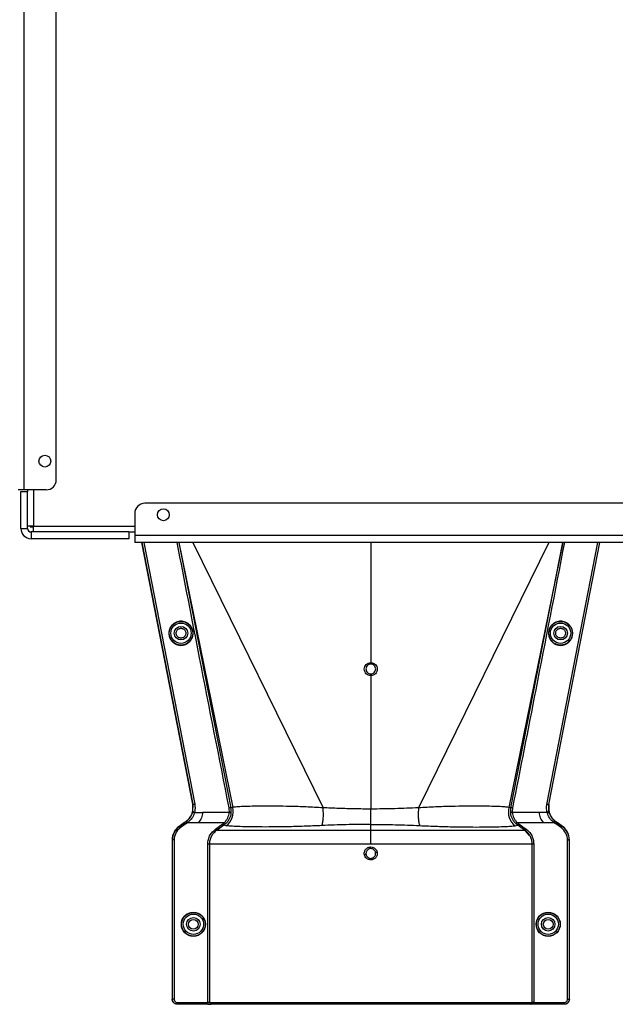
# Model space of a CAD drawing. Header units: inches. Extents: x -3977 to 448, y -4288 to 2176.
# Tile 3 of 206: x -3840 to -3663, y -3566 to -3274. Entities that reach past the tile are written whole.
import ezdxf

# ---------------------------------------------------------------- set-up
doc = ezdxf.new("R2010")
doc.units = ezdxf.units.IN
doc.header["$MEASUREMENT"] = 0

msp = doc.modelspace()

# ---------------------------------------------------------------- linework, layer by layer
at = {"color": 7, "linetype": 'Continuous', "lineweight": 25}
for p, q in [((-3838.414, -3413.474), (-3838.414, -3128.474)), ((-3828.914, -3410.474), (-3828.914, -3131.474)), ((-3838.414, -3413.474), (-3840.214, -3413.474)), ((-3839.414, -3424.974), (-3839.414, -3413.974)), ((-3839.414, -3413.974), (-3837.414, -3413.974)), ((-3831.914, -3413.474), (-3838.414, -3413.474)), ((-3837.414, -3413.474), (-3837.414, -3413.974)), ((-3837.414, -3424.974), (-3837.414, -3413.974)), ((-2943.664, -3417.474), (-3802.664, -3417.474)), ((-3805.664, -3420.474), (-3805.664, -3426.974)), ((-3839.414, -3424.974), (-3837.414, -3424.974)), ((-3835.664, -3424.224), (-3837.414, -3424.224)), ((-3836.664, -3424.224), (-3836.664, -3424.474)), ((-3836.664, -3424.474), (-3835.664, -3424.474)), ((-3836.414, -3425.974), (-3836.414, -3427.974)), ((-3807.414, -3425.974), (-3836.414, -3425.974)), ((-3835.664, -3425.974), (-3835.664, -3424.224)), ((-3807.414, -3425.974), (-3807.414, -3427.974)), ((-3807.414, -3425.974), (-3805.664, -3425.974)), ((-3807.414, -3427.974), (-3836.414, -3427.974)), ((-2940.664, -3426.974), (-3805.664, -3426.974)), ((-3805.664, -3426.974), (-3805.664, -3429.074)), ((-2940.664, -3429.074), (-3805.664, -3429.074))]:
    msp.add_line(p, q, dxfattribs=at)
at = {"color": 8, "linetype": 'Continuous', "lineweight": 25}
for p, q in [((-3835.664, -3413.474), (-3835.664, -3424.224)), ((-3835.664, -3424.224), (-3805.664, -3424.224))]:
    msp.add_line(p, q, dxfattribs=at)
at = {"color": 1, "linetype": 'Continuous', "lineweight": 25}
for p, q in [((-3788.447, -3506.626), (-3803.539, -3429.074)), ((-3788.366, -3506.626), (-3803.457, -3429.074)), ((-3802.979, -3429.074), (-3787.887, -3506.626)), ((-3792.601, -3429.074), (-3777.204, -3507.779)), ((-3792.576, -3429.074), (-3776.617, -3507.635)), ((-3788.482, -3429.074), (-3749.829, -3507.732)), ((-3735.664, -3429.074), (-3735.664, -3464.706)), ((-3682.846, -3429.074), (-3721.499, -3507.732)), ((-3678.752, -3429.074), (-3694.711, -3507.635)), ((-3694.124, -3507.779), (-3678.727, -3429.074)), ((-3683.464, -3506.744), (-3668.349, -3429.074)), ((-3667.871, -3429.074), (-3682.98, -3506.716)), ((-3682.899, -3506.716), (-3667.789, -3429.074)), ((-3735.664, -3468.535), (-3735.664, -3508.103)), ((-3788.477, -3508.756), (-3788.447, -3506.626)), ((-3788.447, -3506.626), (-3788.366, -3506.626)), ((-3788.401, -3508.774), (-3788.365, -3506.628)), ((-3788.365, -3506.628), (-3788.365, -3506.626)), ((-3776.617, -3507.635), (-3777.204, -3507.779)), ((-3777.204, -3507.779), (-3777.137, -3509.297)), ((-3694.124, -3507.779), (-3694.711, -3507.635)), ((-3694.191, -3509.297), (-3694.124, -3507.779)), ((-3682.981, -3506.716), (-3682.98, -3506.716)), ((-3682.979, -3506.716), (-3682.927, -3508.774)), ((-3682.979, -3506.716), (-3682.898, -3506.716)), ((-3682.898, -3506.716), (-3682.851, -3508.756)), ((-3788.44, -3508.931), (-3788.516, -3508.912)), ((-3788.401, -3508.774), (-3788.477, -3508.756)), ((-3787.926, -3509.093), (-3785.538, -3509.093)), ((-3777.634, -3509.093), (-3785.538, -3509.093)), ((-3735.664, -3512.66), (-3735.664, -3508.103)), ((-3685.79, -3509.093), (-3693.694, -3509.093)), ((-3683.402, -3509.093), (-3685.79, -3509.093)), ((-3682.927, -3508.774), (-3682.851, -3508.756)), ((-3682.889, -3508.931), (-3682.812, -3508.912)), ((-3682.851, -3508.756), (-3682.846, -3508.776)), ((-3790.936, -3512.098), (-3792.519, -3513.237)), ((-3792.519, -3513.237), (-3792.473, -3513.301)), ((-3792.473, -3513.301), (-3790.788, -3512.089)), ((-3792.181, -3513.707), (-3792.473, -3513.301)), ((-3790.496, -3512.495), (-3792.181, -3513.707)), ((-3790.788, -3512.089), (-3790.834, -3512.025)), ((-3790.496, -3512.495), (-3790.788, -3512.089)), ((-3790.429, -3511.831), (-3790.475, -3511.767)), ((-3790.429, -3511.831), (-3790.261, -3511.705)), ((-3790.137, -3512.236), (-3790.429, -3511.831)), ((-3789.953, -3512.098), (-3790.261, -3511.705)), ((-3789.953, -3512.098), (-3786.783, -3512.098)), ((-3786.783, -3512.098), (-3779.048, -3512.098)), ((-3778.705, -3512.462), (-3779.221, -3512.887)), ((-3778.509, -3513.036), (-3779.221, -3512.887)), ((-3778.705, -3512.462), (-3779.048, -3512.098)), ((-3735.664, -3514.478), (-3735.664, -3512.66)), ((-3692.82, -3513.036), (-3692.107, -3512.887)), ((-3692.28, -3512.098), (-3692.623, -3512.462)), ((-3692.107, -3512.887), (-3692.623, -3512.462)), ((-3692.28, -3512.098), (-3684.545, -3512.098)), ((-3684.545, -3512.098), (-3681.375, -3512.098)), ((-3681.375, -3512.098), (-3681.067, -3511.705)), ((-3681.191, -3512.236), (-3680.899, -3511.831)), ((-3681.067, -3511.705), (-3680.899, -3511.831)), ((-3680.853, -3511.767), (-3680.899, -3511.831)), ((-3680.832, -3512.495), (-3680.54, -3512.089)), ((-3679.147, -3513.707), (-3680.832, -3512.495)), ((-3680.54, -3512.089), (-3680.494, -3512.025)), ((-3680.54, -3512.089), (-3678.855, -3513.301)), ((-3678.809, -3513.237), (-3680.392, -3512.098)), ((-3679.147, -3513.707), (-3678.855, -3513.301)), ((-3678.809, -3513.237), (-3678.855, -3513.301)), ((-3688.593, -3515.907), (-3689.835, -3514.536)), ((-3794.553, -3517.207), (-3794.553, -3564.475)), ((-3794.474, -3517.207), (-3794.553, -3517.207)), ((-3794.474, -3564.475), (-3794.474, -3517.207)), ((-3793.974, -3517.207), (-3794.474, -3517.207)), ((-3793.974, -3517.207), (-3793.974, -3564.475)), ((-3784.021, -3565.475), (-3784.021, -3518.537)), ((-3783.522, -3518.537), (-3783.522, -3565.475)), ((-3687.806, -3565.475), (-3687.806, -3518.537)), ((-3687.307, -3518.537), (-3687.307, -3565.475)), ((-3677.354, -3564.475), (-3677.354, -3517.207)), ((-3677.354, -3517.207), (-3676.854, -3517.207)), ((-3676.854, -3517.207), (-3676.854, -3564.475)), ((-3676.775, -3517.207), (-3676.854, -3517.207)), ((-3676.775, -3564.475), (-3676.775, -3517.207)), ((-3794.553, -3564.475), (-3794.474, -3564.475)), ((-3793.974, -3564.475), (-3794.474, -3564.475)), ((-3792.974, -3565.975), (-3793.053, -3565.975)), ((-3792.974, -3565.475), (-3784.021, -3565.475)), ((-3792.974, -3565.475), (-3792.974, -3565.975)), ((-3784.021, -3565.975), (-3792.974, -3565.975)), ((-3783.522, -3565.475), (-3784.021, -3565.475)), ((-3784.021, -3565.475), (-3784.021, -3565.975)), ((-3784.021, -3565.975), (-3783.023, -3565.975)), ((-3783.522, -3565.475), (-3687.806, -3565.475)), ((-3688.256, -3565.975), (-3783.023, -3565.975)), ((-3678.354, -3565.975), (-3688.256, -3565.975)), ((-3687.307, -3565.475), (-3687.806, -3565.475)), ((-3687.307, -3565.475), (-3678.354, -3565.475)), ((-3678.354, -3565.475), (-3678.354, -3565.975)), ((-3678.275, -3565.975), (-3678.354, -3565.975)), ((-3677.354, -3564.475), (-3676.854, -3564.475)), ((-3676.854, -3564.475), (-3676.775, -3564.475))]:
    msp.add_line(p, q, dxfattribs=at)
at = {"color": 1, "linetype": 'Continuous', "lineweight": 25, "flags": 128}
for points in [[(-3735.664, -3465.147), (-3735.664, -3465.128), (-3735.664, -3465.096), (-3735.664, -3465.053), (-3735.664, -3464.998), (-3735.664, -3464.934), (-3735.664, -3464.863), (-3735.664, -3464.786), (-3735.664, -3464.706)], [(-3735.664, -3468.535), (-3735.664, -3468.453), (-3735.664, -3468.372), (-3735.664, -3468.294), (-3735.664, -3468.222), (-3735.664, -3468.156), (-3735.664, -3468.099), (-3735.664, -3468.053), (-3735.664, -3468.019)], [(-3788.477, -3508.756), (-3788.48, -3508.767), (-3788.482, -3508.776)], [(-3787.926, -3509.093), (-3788.024, -3509.068), (-3788.118, -3509.037), (-3788.205, -3509.002), (-3788.28, -3508.965), (-3788.34, -3508.926), (-3788.383, -3508.888), (-3788.407, -3508.851), (-3788.412, -3508.818)], [(-3683.402, -3509.093), (-3683.304, -3509.068), (-3683.21, -3509.037), (-3683.123, -3509.002), (-3683.048, -3508.965), (-3682.988, -3508.926), (-3682.945, -3508.888), (-3682.921, -3508.851), (-3682.916, -3508.818)], [(-3790.788, -3512.089), (-3790.587, -3511.944), (-3790.429, -3511.831)], [(-3790.137, -3512.236), (-3790.338, -3512.381), (-3790.496, -3512.495)], [(-3781.729, -3514.072), (-3780.488, -3513.181), (-3779.512, -3512.481)], [(-3779.221, -3512.887), (-3780.462, -3513.778), (-3781.437, -3514.478)], [(-3689.891, -3514.478), (-3691.132, -3513.587), (-3692.107, -3512.887)], [(-3691.816, -3512.481), (-3690.575, -3513.372), (-3689.599, -3514.072)], [(-3680.832, -3512.495), (-3681.033, -3512.35), (-3681.191, -3512.236)], [(-3680.899, -3511.831), (-3680.698, -3511.975), (-3680.54, -3512.089)]]:
    msp.add_lwpolyline(points, dxfattribs=at)
at = {"color": 7, "linetype": 'Continuous', "lineweight": 25}
for centre in [(-3832.314, -3404.974), (-3797.164, -3420.874)]:
    msp.add_circle(centre, 1.75, dxfattribs=at)
at = {"color": 1, "linetype": 'Continuous', "lineweight": 25}
for centre, radius in [((-3791.944, -3455.974), 3.513), ((-3679.384, -3455.974), 3.513), ((-3791.944, -3455.974), 3.013), ((-3791.944, -3455.974), 2), ((-3679.384, -3455.974), 3.013), ((-3679.384, -3455.974), 2), ((-3788.263, -3542.256), 3.579), ((-3788.263, -3542.256), 3.513), ((-3788.263, -3542.256), 3.013), ((-3683.065, -3542.256), 3.579), ((-3683.065, -3542.256), 3.513), ((-3683.065, -3542.256), 3.013), ((-3788.263, -3542.256), 2), ((-3788.263, -3542.256), 1.45), ((-3683.065, -3542.256), 2), ((-3683.065, -3542.256), 1.45)]:
    msp.add_circle(centre, radius, dxfattribs=at)
at = {"color": 7, "linetype": 'Continuous', "lineweight": 25}
for centre, radius, start, end in [((-3831.914, -3410.474), 3, 270, 0), ((-3802.664, -3420.474), 3, 90, 180), ((-3836.414, -3424.974), 3, 180, 270), ((-3836.414, -3424.974), 1, 180, 270)]:
    msp.add_arc(centre, radius, start, end, dxfattribs=at)
at = {"color": 1, "linetype": 'Continuous', "lineweight": 25}
for centre, radius, start, end in [((-3781.5, -3508.956), 5.059, 306.24958, 15.1422), ((-3689.828, -3508.956), 5.059, 164.8578, 233.75042), ((-3777.586, -3509.685), 0.594, 40.78426, 94.57874), ((-3693.742, -3509.685), 0.594, 85.42126, 139.21574), ((-3789.663, -3517.207), 4.89, 125.73216, 180), ((-3789.663, -3517.207), 4.811, 125.73216, 180), ((-3789.663, -3517.207), 4.311, 125.73216, 180), ((-3681.665, -3517.207), 4.311, 0, 54.26784), ((-3681.665, -3517.207), 4.811, 0, 54.26784), ((-3681.665, -3517.207), 4.89, 0, 54.26784), ((-3731.977, -3547.239), 26.17, 101.21609, 102.30574), ((-3739.351, -3495.293), 26.168, 281.21699, 282.30669), ((-3783.023, -3565.476), 0.5, 179.94503, 269.94492)]:
    msp.add_arc(centre, radius, start, end, dxfattribs=at)
for points, knots in [([(-3777.692, -3507.728), (-3780.608, -3492.907), (-3785.765, -3466.694), (-3790.865, -3440.471), (-3793.081, -3429.074)], [0, 0, 0, 0, 0.5653972, 1, 1, 1, 1]), ([(-3678.248, -3429.074), (-3681.08, -3443.648), (-3686.178, -3469.872), (-3691.342, -3496.083), (-3693.636, -3507.728)], [0, 0, 0, 0, 0.5557593, 1, 1, 1, 1]), ([(-3791.944, -3452.427), (-3792.16, -3452.439), (-3792.632, -3452.464), (-3793.374, -3452.693), (-3794.154, -3453.137), (-3794.874, -3453.861), (-3795.395, -3454.849), (-3795.587, -3456.006), (-3795.395, -3457.162), (-3794.874, -3458.15), (-3794.154, -3458.874), (-3793.374, -3459.318), (-3792.632, -3459.547), (-3792.16, -3459.572), (-3791.944, -3459.584)], [0, 0, 0, 0, 0.0563088, 0.1228337, 0.2009914, 0.2913219, 0.3924061, 0.5, 0.6075939, 0.7086781, 0.7990086, 0.8771663, 0.9436912, 1, 1, 1, 1]), ([(-3791.944, -3459.584), (-3791.727, -3459.572), (-3791.255, -3459.547), (-3790.513, -3459.318), (-3789.733, -3458.874), (-3789.013, -3458.15), (-3788.492, -3457.162), (-3788.3, -3456.006), (-3788.492, -3454.849), (-3789.013, -3453.861), (-3789.733, -3453.137), (-3790.513, -3452.693), (-3791.255, -3452.464), (-3791.727, -3452.439), (-3791.944, -3452.427)], [0, 0, 0, 0, 0.05630876, 0.12283374, 0.20099136, 0.29132195, 0.39240607, 0.5, 0.60759393, 0.70867805, 0.79900864, 0.87716626, 0.94369124, 1, 1, 1, 1]), ([(-3679.384, -3452.427), (-3679.601, -3452.439), (-3680.073, -3452.464), (-3680.815, -3452.693), (-3681.595, -3453.137), (-3682.315, -3453.861), (-3682.836, -3454.849), (-3683.028, -3456.006), (-3682.836, -3457.162), (-3682.315, -3458.15), (-3681.595, -3458.874), (-3680.815, -3459.318), (-3680.073, -3459.547), (-3679.601, -3459.572), (-3679.384, -3459.584)], [0, 0, 0, 0, 0.0563088, 0.1228337, 0.2009914, 0.2913219, 0.3924061, 0.5, 0.6075939, 0.7086781, 0.7990086, 0.8771663, 0.9436912, 1, 1, 1, 1]), ([(-3679.384, -3459.584), (-3679.168, -3459.572), (-3678.696, -3459.547), (-3677.954, -3459.318), (-3677.174, -3458.874), (-3676.454, -3458.15), (-3675.933, -3457.162), (-3675.741, -3456.006), (-3675.933, -3454.849), (-3676.454, -3453.861), (-3677.174, -3453.137), (-3677.954, -3452.693), (-3678.696, -3452.464), (-3679.168, -3452.439), (-3679.384, -3452.427)], [0, 0, 0, 0, 0.0563088, 0.1228337, 0.2009914, 0.2913219, 0.3924061, 0.5, 0.6075939, 0.7086781, 0.7990086, 0.8771663, 0.9436912, 1, 1, 1, 1]), ([(-3791.944, -3457.424), (-3792.031, -3457.42), (-3792.223, -3457.409), (-3792.523, -3457.317), (-3792.84, -3457.137), (-3793.131, -3456.843), (-3793.342, -3456.443), (-3793.42, -3455.974), (-3793.342, -3455.506), (-3793.131, -3455.105), (-3792.84, -3454.812), (-3792.523, -3454.632), (-3792.223, -3454.539), (-3792.031, -3454.529), (-3791.944, -3454.524)], [0, 0, 0, 0, 0.0563099, 0.1228359, 0.2009943, 0.2913249, 0.3924079, 0.5, 0.6075921, 0.7086751, 0.7990057, 0.8771641, 0.9436901, 1, 1, 1, 1]), ([(-3791.944, -3454.524), (-3791.856, -3454.529), (-3791.665, -3454.539), (-3791.364, -3454.632), (-3791.048, -3454.812), (-3790.756, -3455.105), (-3790.545, -3455.506), (-3790.467, -3455.974), (-3790.545, -3456.443), (-3790.756, -3456.843), (-3791.048, -3457.137), (-3791.364, -3457.317), (-3791.665, -3457.409), (-3791.856, -3457.42), (-3791.944, -3457.424)], [0, 0, 0, 0, 0.0563099, 0.1228359, 0.2009943, 0.2913249, 0.3924079, 0.5, 0.6075921, 0.7086751, 0.7990057, 0.8771641, 0.9436901, 1, 1, 1, 1]), ([(-3679.384, -3457.424), (-3679.472, -3457.42), (-3679.663, -3457.409), (-3679.964, -3457.317), (-3680.28, -3457.137), (-3680.572, -3456.843), (-3680.783, -3456.443), (-3680.861, -3455.974), (-3680.783, -3455.506), (-3680.572, -3455.105), (-3680.28, -3454.812), (-3679.964, -3454.632), (-3679.663, -3454.539), (-3679.472, -3454.529), (-3679.384, -3454.524)], [0, 0, 0, 0, 0.0563099, 0.1228359, 0.2009943, 0.2913249, 0.3924079, 0.5, 0.6075921, 0.7086751, 0.7990057, 0.8771641, 0.9436901, 1, 1, 1, 1]), ([(-3679.384, -3454.524), (-3679.297, -3454.529), (-3679.105, -3454.539), (-3678.805, -3454.632), (-3678.488, -3454.812), (-3678.197, -3455.105), (-3677.986, -3455.506), (-3677.908, -3455.974), (-3677.986, -3456.443), (-3678.197, -3456.843), (-3678.488, -3457.137), (-3678.805, -3457.317), (-3679.105, -3457.409), (-3679.297, -3457.42), (-3679.384, -3457.424)], [0, 0, 0, 0, 0.0563099, 0.1228359, 0.2009943, 0.2913249, 0.3924079, 0.5, 0.6075921, 0.7086751, 0.7990057, 0.8771641, 0.9436901, 1, 1, 1, 1]), ([(-3735.664, -3468.535), (-3735.916, -3468.506), (-3736.42, -3468.448), (-3737.06, -3468.006), (-3737.488, -3467.373), (-3737.639, -3466.621), (-3737.489, -3465.869), (-3737.061, -3465.235), (-3736.42, -3464.792), (-3735.916, -3464.735), (-3735.664, -3464.706)], [0, 0, 0, 0, 0.1250597, 0.2500089, 0.3749009, 0.4997891, 0.624727, 0.749769, 0.8748397, 1, 1, 1, 1]), ([(-3735.664, -3465.147), (-3735.853, -3465.169), (-3736.231, -3465.212), (-3736.711, -3465.545), (-3737.032, -3466.02), (-3737.144, -3466.584), (-3737.031, -3467.148), (-3736.711, -3467.622), (-3736.231, -3467.954), (-3735.853, -3467.997), (-3735.664, -3468.019)], [0, 0, 0, 0, 0.1251587, 0.2502289, 0.3752708, 0.5002105, 0.6251013, 0.7499948, 0.8749429, 1, 1, 1, 1]), ([(-3735.664, -3464.706), (-3735.412, -3464.735), (-3734.908, -3464.792), (-3734.268, -3465.235), (-3733.84, -3465.867), (-3733.689, -3466.619), (-3733.839, -3467.371), (-3734.267, -3468.005), (-3734.908, -3468.448), (-3735.412, -3468.506), (-3735.664, -3468.535)], [0, 0, 0, 0, 0.1250591, 0.2500084, 0.3749013, 0.4997903, 0.624728, 0.7497694, 0.8748397, 1, 1, 1, 1]), ([(-3735.664, -3468.019), (-3735.475, -3467.997), (-3735.097, -3467.954), (-3734.617, -3467.621), (-3734.296, -3467.146), (-3734.184, -3466.582), (-3734.297, -3466.018), (-3734.617, -3465.544), (-3735.097, -3465.212), (-3735.475, -3465.169), (-3735.664, -3465.147)], [0, 0, 0, 0, 0.1251583, 0.2502283, 0.3752704, 0.5002105, 0.6251014, 0.7499947, 0.8749427, 1, 1, 1, 1]), ([(-3788.366, -3506.626), (-3788.358, -3506.626), (-3788.343, -3506.626), (-3788.253, -3506.626), (-3788.157, -3506.626), (-3788.074, -3506.626), (-3787.983, -3506.626), (-3787.919, -3506.626), (-3787.887, -3506.626)], [0, 0, 0, 0, 0.24954493, 0.49864381, 0.62227945, 0.7466343, 0.87233795, 1, 1, 1, 1]), ([(-3787.887, -3506.626), (-3787.822, -3507.079), (-3787.707, -3507.888), (-3787.851, -3508.691), (-3787.914, -3509.044)], [0, 0, 0, 0, 0.5600915, 1, 1, 1, 1]), ([(-3777.204, -3507.779), (-3777.217, -3507.764), (-3777.244, -3507.731), (-3777.359, -3507.706), (-3777.516, -3507.702), (-3777.634, -3507.719), (-3777.692, -3507.728)], [0, 0, 0, 0, 0.24162997, 0.49999774, 0.75836675, 1, 1, 1, 1]), ([(-3777.634, -3509.093), (-3777.616, -3508.837), (-3777.585, -3508.379), (-3777.659, -3507.927), (-3777.692, -3507.728)], [0, 0, 0, 0, 0.5596825, 1, 1, 1, 1]), ([(-3749.829, -3507.732), (-3751.521, -3507.637), (-3754.899, -3507.449), (-3759.622, -3507.317), (-3763.933, -3507.252), (-3767.742, -3507.244), (-3770.97, -3507.277), (-3773.559, -3507.35), (-3775.53, -3507.458), (-3776.254, -3507.576), (-3776.617, -3507.635)], [0, 0, 0, 0, 0.1240038, 0.2476941, 0.3726334, 0.4971972, 0.6230222, 0.7482004, 0.8737911, 1, 1, 1, 1]), ([(-3750.145, -3512.997), (-3750.056, -3512.681), (-3749.875, -3512.034), (-3749.734, -3510.686), (-3749.705, -3509.197), (-3749.788, -3508.213), (-3749.829, -3507.732)], [0, 0, 0, 0, 0.2443628, 0.4999999, 0.755637, 1, 1, 1, 1]), ([(-3735.664, -3508.103), (-3737.252, -3508.094), (-3740.43, -3508.075), (-3745.174, -3507.937), (-3748.275, -3507.801), (-3749.829, -3507.732)], [0, 0, 0, 0, 0.33237146, 0.66540461, 1, 1, 1, 1]), ([(-3721.499, -3507.732), (-3723.835, -3507.836), (-3728.495, -3508.042), (-3733.278, -3508.083), (-3735.664, -3508.103)], [0, 0, 0, 0, 0.5012682, 1, 1, 1, 1]), ([(-3721.499, -3507.732), (-3721.54, -3508.213), (-3721.623, -3509.197), (-3721.594, -3510.686), (-3721.453, -3512.034), (-3721.272, -3512.681), (-3721.183, -3512.997)], [0, 0, 0, 0, 0.244363, 0.5000001, 0.7556372, 1, 1, 1, 1]), ([(-3694.711, -3507.635), (-3695.074, -3507.576), (-3695.799, -3507.458), (-3697.769, -3507.35), (-3700.358, -3507.277), (-3703.586, -3507.244), (-3707.395, -3507.252), (-3711.706, -3507.317), (-3716.429, -3507.449), (-3719.807, -3507.637), (-3721.499, -3507.732)], [0, 0, 0, 0, 0.1262089, 0.2517996, 0.3769778, 0.5028028, 0.6273666, 0.7523059, 0.8759962, 1, 1, 1, 1]), ([(-3693.636, -3507.728), (-3693.694, -3507.719), (-3693.812, -3507.702), (-3693.969, -3507.706), (-3694.084, -3507.731), (-3694.111, -3507.764), (-3694.124, -3507.779)], [0, 0, 0, 0, 0.2416333, 0.5000023, 0.75837, 1, 1, 1, 1]), ([(-3693.636, -3507.728), (-3693.675, -3507.982), (-3693.745, -3508.435), (-3693.71, -3508.892), (-3693.694, -3509.093)], [0, 0, 0, 0, 0.55968395, 1, 1, 1, 1]), ([(-3683.414, -3509.044), (-3683.487, -3508.616), (-3683.616, -3507.85), (-3683.51, -3507.082), (-3683.464, -3506.744)], [0, 0, 0, 0, 0.5594452, 1, 1, 1, 1]), ([(-3682.98, -3506.716), (-3682.992, -3506.729), (-3683.016, -3506.757), (-3683.129, -3506.778), (-3683.287, -3506.776), (-3683.406, -3506.755), (-3683.464, -3506.744)], [0, 0, 0, 0, 0.2322093, 0.4947556, 0.7564608, 1, 1, 1, 1]), ([(-3790.475, -3511.767), (-3790.239, -3511.577), (-3789.579, -3511.047), (-3788.888, -3510.05), (-3788.622, -3509.242), (-3788.521, -3508.934)], [0, 0, 0, 0, 0.2563458, 0.7166755, 1, 1, 1, 1]), ([(-3790.261, -3511.705), (-3789.84, -3511.31), (-3788.994, -3510.519), (-3788.625, -3509.461), (-3788.44, -3508.932)], [0, 0, 0, 0, 0.49884982, 1, 1, 1, 1]), ([(-3787.954, -3509.203), (-3788.045, -3509.477), (-3788.226, -3510.028), (-3788.818, -3511.08), (-3789.498, -3511.69), (-3789.953, -3512.098)], [0, 0, 0, 0, 0.2482305, 0.4976106, 1, 1, 1, 1]), ([(-3788.516, -3508.912), (-3788.517, -3508.917), (-3788.519, -3508.924), (-3788.521, -3508.931), (-3788.521, -3508.935)], [0, 0, 0, 0, 0.5600046, 1, 1, 1, 1]), ([(-3788.516, -3508.912), (-3788.509, -3508.887), (-3788.498, -3508.841), (-3788.487, -3508.796), (-3788.482, -3508.776)], [0, 0, 0, 0, 0.5599989, 1, 1, 1, 1]), ([(-3788.44, -3508.932), (-3788.434, -3508.91), (-3788.425, -3508.872), (-3788.416, -3508.835), (-3788.412, -3508.818)], [0, 0, 0, 0, 0.5599999, 1, 1, 1, 1]), ([(-3787.954, -3509.203), (-3788.017, -3509.186), (-3788.114, -3509.16), (-3788.23, -3509.113), (-3788.309, -3509.074), (-3788.372, -3509.034), (-3788.43, -3508.983), (-3788.436, -3508.952), (-3788.44, -3508.932)], [0, 0, 0, 0, 0.2384943, 0.3676023, 0.4997015, 0.6318447, 0.7610791, 1, 1, 1, 1]), ([(-3788.412, -3508.818), (-3788.41, -3508.81), (-3788.406, -3508.795), (-3788.402, -3508.78), (-3788.401, -3508.774)], [0, 0, 0, 0, 0.5600001, 1, 1, 1, 1]), ([(-3787.914, -3509.044), (-3787.977, -3509.028), (-3788.074, -3509.004), (-3788.19, -3508.958), (-3788.27, -3508.919), (-3788.333, -3508.879), (-3788.391, -3508.828), (-3788.397, -3508.795), (-3788.401, -3508.774)], [0, 0, 0, 0, 0.2385157, 0.3676197, 0.4997095, 0.6318421, 0.7610692, 1, 1, 1, 1]), ([(-3787.926, -3509.093), (-3787.931, -3509.113), (-3787.94, -3509.15), (-3787.95, -3509.187), (-3787.954, -3509.203)], [0, 0, 0, 0, 0.55999972, 1, 1, 1, 1]), ([(-3787.914, -3509.044), (-3787.916, -3509.053), (-3787.92, -3509.069), (-3787.924, -3509.086), (-3787.926, -3509.093)], [0, 0, 0, 0, 0.56, 1, 1, 1, 1]), ([(-3785.538, -3509.093), (-3785.617, -3509.637), (-3785.775, -3510.724), (-3786.447, -3511.64), (-3786.783, -3512.098)], [0, 0, 0, 0, 0.5005188, 1, 1, 1, 1]), ([(-3779.048, -3512.098), (-3778.857, -3511.886), (-3778.477, -3511.462), (-3778.058, -3510.716), (-3777.757, -3509.916), (-3777.675, -3509.368), (-3777.634, -3509.093)], [0, 0, 0, 0, 0.2484063, 0.4963861, 0.7465528, 1, 1, 1, 1]), ([(-3777.137, -3509.297), (-3777.183, -3509.587), (-3777.274, -3510.167), (-3777.608, -3511.01), (-3778.073, -3511.798), (-3778.494, -3512.24), (-3778.705, -3512.462)], [0, 0, 0, 0, 0.2493782, 0.4989473, 0.7486214, 1, 1, 1, 1]), ([(-3692.623, -3512.462), (-3692.834, -3512.24), (-3693.256, -3511.799), (-3693.72, -3511.01), (-3694.054, -3510.167), (-3694.145, -3509.587), (-3694.191, -3509.297)], [0, 0, 0, 0, 0.2511042, 0.5011367, 0.750364, 1, 1, 1, 1]), ([(-3693.694, -3509.093), (-3693.653, -3509.369), (-3693.571, -3509.916), (-3693.27, -3510.716), (-3692.851, -3511.463), (-3692.471, -3511.887), (-3692.28, -3512.098)], [0, 0, 0, 0, 0.253707, 0.5035297, 0.751872, 1, 1, 1, 1]), ([(-3685.79, -3509.093), (-3685.711, -3509.637), (-3685.553, -3510.724), (-3684.881, -3511.64), (-3684.545, -3512.098)], [0, 0, 0, 0, 0.50051883, 1, 1, 1, 1]), ([(-3683.414, -3509.044), (-3683.371, -3509.034), (-3683.284, -3509.013), (-3683.165, -3508.971), (-3683.068, -3508.927), (-3682.983, -3508.874), (-3682.93, -3508.82), (-3682.928, -3508.787), (-3682.927, -3508.774)], [0, 0, 0, 0, 0.1658539, 0.3297583, 0.4844222, 0.6242747, 0.8482139, 1, 1, 1, 1]), ([(-3683.402, -3509.093), (-3683.405, -3509.084), (-3683.409, -3509.068), (-3683.413, -3509.051), (-3683.414, -3509.044)], [0, 0, 0, 0, 0.56, 1, 1, 1, 1]), ([(-3683.374, -3509.203), (-3683.379, -3509.182), (-3683.387, -3509.153), (-3683.396, -3509.119), (-3683.399, -3509.104), (-3683.401, -3509.098), (-3683.402, -3509.095), (-3683.402, -3509.093), (-3683.402, -3509.093)], [0, 0, 0, 0, 0.5599996, 0.8063998, 0.9148159, 0.962519, 0.9835084, 1, 1, 1, 1]), ([(-3683.374, -3509.203), (-3683.311, -3509.186), (-3683.214, -3509.161), (-3683.097, -3509.115), (-3683.018, -3509.076), (-3682.955, -3509.035), (-3682.897, -3508.985), (-3682.892, -3508.952), (-3682.889, -3508.932)], [0, 0, 0, 0, 0.2386895, 0.3678599, 0.4999849, 0.6321122, 0.7612892, 1, 1, 1, 1]), ([(-3681.375, -3512.098), (-3681.834, -3511.693), (-3682.753, -3510.882), (-3683.167, -3509.763), (-3683.374, -3509.203)], [0, 0, 0, 0, 0.4994719, 1, 1, 1, 1]), ([(-3682.927, -3508.774), (-3682.925, -3508.782), (-3682.921, -3508.797), (-3682.918, -3508.812), (-3682.916, -3508.818)], [0, 0, 0, 0, 0.56, 1, 1, 1, 1]), ([(-3682.916, -3508.818), (-3682.911, -3508.839), (-3682.902, -3508.877), (-3682.893, -3508.915), (-3682.889, -3508.932)], [0, 0, 0, 0, 0.5599997, 1, 1, 1, 1]), ([(-3682.888, -3508.932), (-3682.703, -3509.462), (-3682.334, -3510.519), (-3681.488, -3511.31), (-3681.067, -3511.705)], [0, 0, 0, 0, 0.5012988, 1, 1, 1, 1]), ([(-3682.846, -3508.776), (-3682.84, -3508.802), (-3682.828, -3508.847), (-3682.817, -3508.892), (-3682.812, -3508.912)], [0, 0, 0, 0, 0.5599961, 1, 1, 1, 1]), ([(-3682.812, -3508.912), (-3682.811, -3508.917), (-3682.809, -3508.924), (-3682.807, -3508.931), (-3682.807, -3508.935)], [0, 0, 0, 0, 0.56, 1, 1, 1, 1]), ([(-3682.807, -3508.934), (-3682.717, -3509.211), (-3682.469, -3509.98), (-3681.803, -3510.992), (-3681.121, -3511.549), (-3680.853, -3511.767)], [0, 0, 0, 0, 0.2548715, 0.7080318, 1, 1, 1, 1]), ([(-3790.936, -3512.098), (-3790.917, -3512.085), (-3790.883, -3512.06), (-3790.849, -3512.036), (-3790.834, -3512.025)], [0, 0, 0, 0, 0.56, 1, 1, 1, 1]), ([(-3790.834, -3512.025), (-3790.767, -3511.977), (-3790.647, -3511.891), (-3790.528, -3511.805), (-3790.475, -3511.767)], [0, 0, 0, 0, 0.5599992, 1, 1, 1, 1]), ([(-3789.953, -3512.098), (-3789.987, -3512.125), (-3790.048, -3512.172), (-3790.11, -3512.217), (-3790.137, -3512.236)], [0, 0, 0, 0, 0.5599999, 1, 1, 1, 1]), ([(-3779.512, -3512.481), (-3779.422, -3512.414), (-3779.261, -3512.294), (-3779.113, -3512.158), (-3779.048, -3512.098)], [0, 0, 0, 0, 0.5599336, 1, 1, 1, 1]), ([(-3779.221, -3512.887), (-3779.226, -3512.88), (-3779.237, -3512.865), (-3779.305, -3512.77), (-3779.402, -3512.635), (-3779.476, -3512.531), (-3779.512, -3512.481)], [0, 0, 0, 0, 0.2406166, 0.5, 0.7593834, 1, 1, 1, 1]), ([(-3750.145, -3512.997), (-3751.928, -3513.075), (-3755.488, -3513.23), (-3760.438, -3513.361), (-3764.962, -3513.424), (-3768.968, -3513.424), (-3772.384, -3513.377), (-3775.149, -3513.292), (-3777.286, -3513.181), (-3778.1, -3513.084), (-3778.509, -3513.036)], [0, 0, 0, 0, 0.1249315, 0.2494845, 0.3748502, 0.499357, 0.6247516, 0.7493071, 0.874271, 1, 1, 1, 1]), ([(-3735.664, -3512.66), (-3738.112, -3512.675), (-3743.009, -3512.703), (-3747.766, -3512.899), (-3750.145, -3512.997)], [0, 0, 0, 0, 0.4998757, 1, 1, 1, 1]), ([(-3735.664, -3512.66), (-3733.216, -3512.675), (-3728.319, -3512.703), (-3723.562, -3512.899), (-3721.183, -3512.997)], [0, 0, 0, 0, 0.4998757, 1, 1, 1, 1]), ([(-3721.183, -3512.997), (-3719.4, -3513.075), (-3715.84, -3513.23), (-3710.89, -3513.361), (-3706.366, -3513.424), (-3702.36, -3513.424), (-3698.944, -3513.377), (-3696.179, -3513.292), (-3694.042, -3513.181), (-3693.228, -3513.084), (-3692.82, -3513.036)], [0, 0, 0, 0, 0.1249315, 0.2494845, 0.3748502, 0.499357, 0.6247516, 0.7493071, 0.874271, 1, 1, 1, 1]), ([(-3692.28, -3512.098), (-3692.197, -3512.174), (-3692.048, -3512.309), (-3691.887, -3512.429), (-3691.816, -3512.481)], [0, 0, 0, 0, 0.5599336, 1, 1, 1, 1]), ([(-3691.816, -3512.481), (-3691.852, -3512.531), (-3691.926, -3512.635), (-3692.023, -3512.77), (-3692.091, -3512.865), (-3692.102, -3512.88), (-3692.107, -3512.887)], [0, 0, 0, 0, 0.2406166, 0.5, 0.7593834, 1, 1, 1, 1]), ([(-3681.191, -3512.236), (-3681.226, -3512.211), (-3681.288, -3512.166), (-3681.348, -3512.119), (-3681.375, -3512.098)], [0, 0, 0, 0, 0.5600001, 1, 1, 1, 1]), ([(-3680.494, -3512.025), (-3680.561, -3511.977), (-3680.681, -3511.891), (-3680.8, -3511.805), (-3680.853, -3511.767)], [0, 0, 0, 0, 0.5599992, 1, 1, 1, 1]), ([(-3680.494, -3512.025), (-3680.475, -3512.039), (-3680.441, -3512.063), (-3680.407, -3512.088), (-3680.392, -3512.098)], [0, 0, 0, 0, 0.56, 1, 1, 1, 1]), ([(-3784.021, -3518.537), (-3783.983, -3518.051), (-3783.905, -3517.081), (-3783.221, -3515.444), (-3782.294, -3514.592), (-3781.729, -3514.072)], [0, 0, 0, 0, 0.2811316, 0.561264, 1, 1, 1, 1]), ([(-3781.437, -3514.478), (-3781.761, -3514.748), (-3782.373, -3515.257), (-3783.027, -3516.279), (-3783.446, -3517.374), (-3783.498, -3518.161), (-3783.522, -3518.537)], [0, 0, 0, 0, 0.2658061, 0.501977, 0.7618756, 1, 1, 1, 1]), ([(-3781.437, -3514.478), (-3781.443, -3514.471), (-3781.454, -3514.456), (-3781.522, -3514.361), (-3781.618, -3514.226), (-3781.693, -3514.122), (-3781.729, -3514.072)], [0, 0, 0, 0, 0.2405923, 0.4999996, 0.7594071, 1, 1, 1, 1]), ([(-3735.664, -3514.478), (-3737.577, -3514.478), (-3741.413, -3514.478), (-3747.077, -3514.478), (-3752.567, -3514.478), (-3757.791, -3514.478), (-3762.663, -3514.478), (-3767.114, -3514.478), (-3771.066, -3514.478), (-3774.462, -3514.478), (-3777.252, -3514.478), (-3779.37, -3514.478), (-3780.857, -3514.478), (-3781.244, -3514.478), (-3781.437, -3514.478)], [0, 0, 0, 0, 0.083079, 0.16663, 0.249964, 0.3331637, 0.4168571, 0.4999387, 0.5833997, 0.666912, 0.7499366, 0.8335295, 0.916905, 1, 1, 1, 1]), ([(-3735.664, -3518.537), (-3735.664, -3518.102), (-3735.664, -3517.219), (-3735.664, -3515.729), (-3735.664, -3514.95), (-3735.664, -3514.478)], [0, 0, 0, 0, 0.2771716, 0.5621798, 1, 1, 1, 1]), ([(-3689.891, -3514.478), (-3690.084, -3514.478), (-3690.471, -3514.478), (-3691.958, -3514.478), (-3694.076, -3514.478), (-3696.866, -3514.478), (-3700.262, -3514.478), (-3704.214, -3514.478), (-3708.665, -3514.478), (-3713.537, -3514.478), (-3718.761, -3514.478), (-3724.252, -3514.478), (-3729.915, -3514.478), (-3733.751, -3514.478), (-3735.664, -3514.478)], [0, 0, 0, 0, 0.083095, 0.1664705, 0.2500634, 0.333088, 0.4166003, 0.5000613, 0.5831429, 0.6668363, 0.750036, 0.83337, 0.916921, 1, 1, 1, 1]), ([(-3689.599, -3514.072), (-3689.635, -3514.122), (-3689.71, -3514.226), (-3689.806, -3514.361), (-3689.874, -3514.456), (-3689.885, -3514.471), (-3689.891, -3514.478)], [0, 0, 0, 0, 0.2405929, 0.5000004, 0.7594076, 1, 1, 1, 1]), ([(-3687.806, -3518.537), (-3687.833, -3518.143), (-3687.886, -3517.353), (-3688.32, -3516.239), (-3688.974, -3515.236), (-3689.585, -3514.731), (-3689.891, -3514.478)], [0, 0, 0, 0, 0.2494565, 0.4996465, 0.7495447, 1, 1, 1, 1]), ([(-3689.599, -3514.072), (-3689.227, -3514.387), (-3688.484, -3515.016), (-3687.552, -3516.525), (-3687.4, -3517.775), (-3687.307, -3518.537)], [0, 0, 0, 0, 0.2811139, 0.5612738, 1, 1, 1, 1]), ([(-3737.554, -3521.671), (-3737.576, -3521.529), (-3737.619, -3521.244), (-3737.558, -3520.813), (-3737.414, -3520.406), (-3737.178, -3520.044), (-3736.871, -3519.74), (-3736.502, -3519.516), (-3736.094, -3519.368), (-3735.807, -3519.35), (-3735.664, -3519.341)], [0, 0, 0, 0, 0.1252765, 0.2506033, 0.3754711, 0.5004033, 0.6251346, 0.7500235, 0.874976, 1, 1, 1, 1]), ([(-3735.664, -3519.341), (-3735.419, -3519.368), (-3734.93, -3519.422), (-3734.347, -3519.811), (-3733.946, -3520.306), (-3733.831, -3520.675), (-3733.774, -3520.86)], [0, 0, 0, 0, 0.2795737, 0.5590905, 0.7794833, 1, 1, 1, 1]), ([(-3735.664, -3523.189), (-3735.882, -3523.166), (-3736.318, -3523.119), (-3736.888, -3522.777), (-3737.346, -3522.295), (-3737.485, -3521.879), (-3737.554, -3521.671)], [0, 0, 0, 0, 0.2506677, 0.5002572, 0.7496434, 1, 1, 1, 1]), ([(-3735.664, -3519.822), (-3735.794, -3519.833), (-3736.038, -3519.852), (-3736.435, -3520.021), (-3736.761, -3520.296), (-3736.967, -3520.634), (-3737.071, -3520.934), (-3737.115, -3521.242), (-3737.083, -3521.459), (-3737.067, -3521.57)], [0, 0, 0, 0, 0.15137069, 0.28486563, 0.49926109, 0.63977106, 0.7442765, 0.86974886, 1, 1, 1, 1]), ([(-3737.067, -3521.57), (-3737.029, -3521.694), (-3736.966, -3521.904), (-3736.787, -3522.178), (-3736.545, -3522.426), (-3736.166, -3522.655), (-3735.84, -3522.69), (-3735.664, -3522.708)], [0, 0, 0, 0, 0.1982573, 0.3363448, 0.5005148, 0.7300981, 1, 1, 1, 1]), ([(-3734.261, -3520.961), (-3734.299, -3520.837), (-3734.362, -3520.627), (-3734.541, -3520.352), (-3734.783, -3520.105), (-3735.162, -3519.876), (-3735.488, -3519.841), (-3735.664, -3519.822)], [0, 0, 0, 0, 0.19832372, 0.33644956, 0.50065876, 0.73016778, 1, 1, 1, 1]), ([(-3733.774, -3520.86), (-3733.753, -3521.002), (-3733.71, -3521.287), (-3733.772, -3521.719), (-3733.916, -3522.126), (-3734.15, -3522.487), (-3734.456, -3522.788), (-3734.824, -3523.012), (-3735.233, -3523.162), (-3735.521, -3523.18), (-3735.664, -3523.189)], [0, 0, 0, 0, 0.12505082, 0.25140315, 0.37648004, 0.50028997, 0.62393499, 0.74890218, 0.87495308, 1, 1, 1, 1]), ([(-3735.664, -3522.708), (-3735.534, -3522.698), (-3735.29, -3522.679), (-3734.893, -3522.51), (-3734.567, -3522.234), (-3734.361, -3521.896), (-3734.257, -3521.596), (-3734.213, -3521.288), (-3734.245, -3521.071), (-3734.261, -3520.961)], [0, 0, 0, 0, 0.1514392, 0.2849996, 0.4995211, 0.6401034, 0.7446468, 0.8700183, 1, 1, 1, 1]), ([(-3793.053, -3565.975), (-3793.265, -3565.949), (-3793.708, -3565.894), (-3794.211, -3565.488), (-3794.504, -3564.983), (-3794.537, -3564.64), (-3794.553, -3564.475)], [0, 0, 0, 0, 0.27028, 0.5624538, 0.7897516, 1, 1, 1, 1]), ([(-3792.974, -3565.975), (-3793.096, -3565.967), (-3793.333, -3565.95), (-3793.658, -3565.824), (-3793.931, -3565.645), (-3794.206, -3565.365), (-3794.429, -3564.97), (-3794.46, -3564.631), (-3794.474, -3564.475)], [0, 0, 0, 0, 0.1550199, 0.3015309, 0.4395266, 0.569001, 0.8013897, 1, 1, 1, 1]), ([(-3793.974, -3564.475), (-3793.957, -3564.617), (-3793.92, -3564.912), (-3793.65, -3565.247), (-3793.313, -3565.442), (-3793.084, -3565.465), (-3792.974, -3565.475)], [0, 0, 0, 0, 0.27024264, 0.56240502, 0.78972122, 1, 1, 1, 1]), ([(-3688.256, -3565.975), (-3688.166, -3565.961), (-3688.046, -3565.943), (-3687.913, -3565.809), (-3687.852, -3565.709), (-3687.82, -3565.612), (-3687.807, -3565.532), (-3687.806, -3565.494), (-3687.806, -3565.475)], [0, 0, 0, 0, 0.4992636, 0.6657709, 0.8008939, 0.9091466, 0.9560088, 1, 1, 1, 1]), ([(-3687.307, -3565.475), (-3687.309, -3565.495), (-3687.313, -3565.539), (-3687.355, -3565.632), (-3687.476, -3565.77), (-3687.778, -3565.942), (-3688.066, -3565.962), (-3688.256, -3565.975)], [0, 0, 0, 0, 0.0479246, 0.1026916, 0.2412231, 0.4988982, 1, 1, 1, 1]), ([(-3678.354, -3565.475), (-3678.212, -3565.458), (-3677.917, -3565.421), (-3677.582, -3565.15), (-3677.386, -3564.814), (-3677.364, -3564.585), (-3677.354, -3564.475)], [0, 0, 0, 0, 0.27028002, 0.56245376, 0.78975162, 1, 1, 1, 1]), ([(-3676.854, -3564.475), (-3676.868, -3564.631), (-3676.899, -3564.97), (-3677.122, -3565.365), (-3677.397, -3565.645), (-3677.67, -3565.824), (-3677.995, -3565.95), (-3678.232, -3565.967), (-3678.354, -3565.975)], [0, 0, 0, 0, 0.198614, 0.4310038, 0.5604779, 0.6984728, 0.8449823, 1, 1, 1, 1]), ([(-3676.775, -3564.475), (-3676.801, -3564.688), (-3676.856, -3565.13), (-3677.262, -3565.633), (-3677.767, -3565.926), (-3678.11, -3565.959), (-3678.275, -3565.975)], [0, 0, 0, 0, 0.2702426, 0.562405, 0.7897212, 1, 1, 1, 1])]:
    msp.add_open_spline(points, degree=3, knots=knots, dxfattribs=at)
for points in [[(-3783.522, -3518.537), (-3783.533, -3518.537), (-3783.555, -3518.537), (-3783.672, -3518.537), (-3783.833, -3518.537), (-3783.959, -3518.537), (-3784.021, -3518.537)], [(-3735.664, -3518.537), (-3737.674, -3518.537), (-3741.693, -3518.537), (-3747.627, -3518.537), (-3753.372, -3518.537), (-3758.837, -3518.537), (-3763.937, -3518.537), (-3768.59, -3518.537), (-3772.724, -3518.537), (-3776.271, -3518.537), (-3779.181, -3518.537), (-3781.39, -3518.537), (-3782.93, -3518.537), (-3783.325, -3518.537), (-3783.522, -3518.537)], [(-3687.806, -3518.537), (-3688.003, -3518.537), (-3688.398, -3518.537), (-3689.938, -3518.537), (-3692.147, -3518.537), (-3695.057, -3518.537), (-3698.604, -3518.537), (-3702.738, -3518.537), (-3707.391, -3518.537), (-3712.491, -3518.537), (-3717.956, -3518.537), (-3723.701, -3518.537), (-3729.635, -3518.537), (-3733.654, -3518.537), (-3735.664, -3518.537)], [(-3687.307, -3518.537), (-3687.37, -3518.537), (-3687.495, -3518.537), (-3687.656, -3518.537), (-3687.773, -3518.537), (-3687.795, -3518.537), (-3687.806, -3518.537)]]:
    msp.add_open_spline(points, degree=3, dxfattribs=at)

doc.saveas('drawing.dxf')
